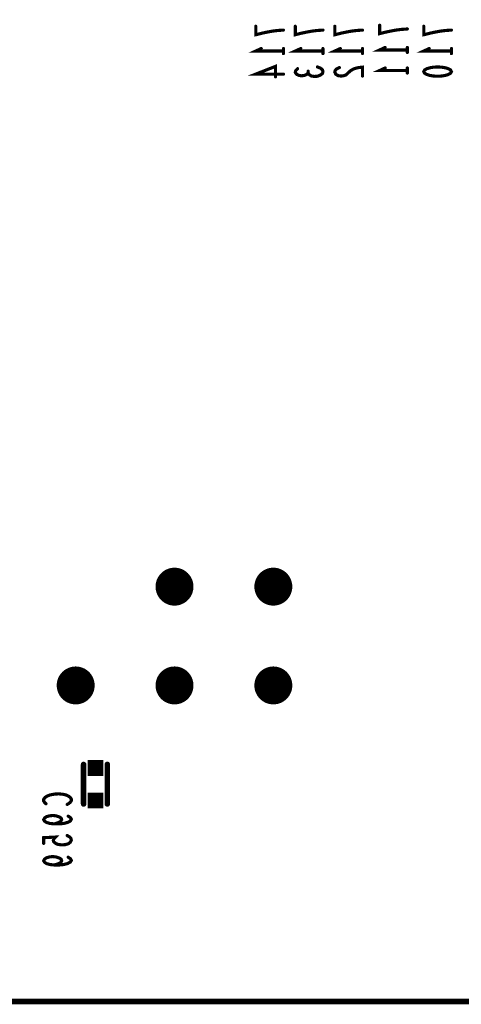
# Model space of a CAD drawing. Extents: x 0 to 8.86, y -3.29 to 6.3.
# Tile 16 of 129: x 3.73 to 4.29, y 0 to 1.24. Entities that reach past the tile are written whole.
import ezdxf

# ---------------------------------------------------------------- set-up
doc = ezdxf.new("R2010")
doc.units = 0
doc.layers.get('0').update_dxf_attribs({"color": 3, "linetype": 'CONTINUOUS'})

# ---------------------------------------------------------------- blocks, each defined once
blk = doc.blocks.new('PAD_S1')
at = {"const_width": 1}
blk.add_lwpolyline([(-0.5, 0), (0.5, 0)], dxfattribs=at)
blk = doc.blocks.new('PAD_R1')
at = {"const_width": 0.5}
blk.add_lwpolyline([(0.25, 0, 1), (-0.25, 0, 1)], format="xyb", close=True, dxfattribs=at)

msp = doc.modelspace()

# ---------------------------------------------------------------- linework, layer by layer
for points, const_width in [([(0, 0), (0, 6.29921), (8.85827, 6.29921), (8.85827, 0)], 0.007), ([(4.24026, 1.17674), (4.24142, 1.17887), (4.24434, 1.18047), (4.24784, 1.18154), (4.25251, 1.18234), (4.25776, 1.1826), (4.26301, 1.18234), (4.26767, 1.18154), (4.27117, 1.18047), (4.27409, 1.17887), (4.27526, 1.17674), (4.27409, 1.1746), (4.27117, 1.173), (4.26767, 1.17194), (4.26301, 1.17114), (4.25776, 1.17087), (4.25251, 1.17114), (4.24784, 1.17194), (4.24434, 1.173), (4.24142, 1.1746)], 0.004)]:
    msp.add_lwpolyline(points, close=True, dxfattribs=dict(const_width=const_width))
for points, const_width in [([(4.06276, 1.22927), (4.05517, 1.22874), (4.04876, 1.22794), (4.04292, 1.22687), (4.03651, 1.22554), (4.02776, 1.2234), (4.02776, 1.23407)], 0.004), ([(4.11275, 1.22927), (4.10517, 1.22874), (4.09875, 1.22794), (4.09292, 1.22687), (4.0865, 1.22554), (4.07775, 1.2234), (4.07775, 1.23407)], 0.004), ([(4.16276, 1.22927), (4.15517, 1.22874), (4.14876, 1.22794), (4.14292, 1.22687), (4.13651, 1.22554), (4.12776, 1.2234), (4.12776, 1.23407)], 0.004), ([(4.2195, 1.23066), (4.21192, 1.23013), (4.2055, 1.22933), (4.19967, 1.22826), (4.19325, 1.22693), (4.1845, 1.2248), (4.1845, 1.23546)], 0.004), ([(4.27526, 1.22927), (4.26767, 1.22874), (4.26126, 1.22794), (4.25542, 1.22687), (4.24901, 1.22554), (4.24026, 1.2234), (4.24026, 1.23407)], 0.004), ([(4.2195, 1.20413), (4.1845, 1.20413), (4.1915, 1.20733)], 0.004), ([(4.2195, 1.20733), (4.2195, 1.20093)], 0.004), ([(4.06276, 1.20274), (4.02776, 1.20274), (4.03476, 1.20594)], 0.004), ([(4.06276, 1.20594), (4.06276, 1.19954)], 0.004), ([(4.11275, 1.20274), (4.07775, 1.20274), (4.08475, 1.20594)], 0.004), ([(4.11275, 1.20594), (4.11275, 1.19954)], 0.004), ([(4.16276, 1.20274), (4.12776, 1.20274), (4.13476, 1.20594)], 0.004), ([(4.16276, 1.20594), (4.16276, 1.19954)], 0.004), ([(4.27526, 1.20274), (4.24026, 1.20274), (4.24726, 1.20594)], 0.004), ([(4.27526, 1.20594), (4.27526, 1.19954)], 0.004), ([(4.06276, 1.17354), (4.02776, 1.17354), (4.05284, 1.1834), (4.05284, 1.17007)], 0.004), ([(4.10575, 1.1826), (4.10984, 1.181), (4.11217, 1.17887), (4.11275, 1.17647), (4.11217, 1.17434), (4.10925, 1.1722), (4.10575, 1.17087), (4.10225, 1.1706), (4.09817, 1.17114), (4.09525, 1.173), (4.09409, 1.17487), (4.09409, 1.17727)], 0.004), ([(4.13359, 1.1818), (4.13009, 1.1802), (4.12834, 1.17834), (4.12776, 1.1762), (4.12892, 1.17354), (4.13184, 1.17167), (4.13534, 1.17114), (4.13884, 1.1714), (4.14176, 1.17247), (4.14759, 1.1778), (4.15167, 1.1802), (4.15751, 1.1818), (4.16276, 1.18234), (4.16276, 1.17114)], 0.004), ([(4.09409, 1.17487), (4.09234, 1.17327), (4.08942, 1.17194), (4.08592, 1.1714), (4.08242, 1.17194), (4.0795, 1.17327), (4.07775, 1.17567), (4.07834, 1.17807), (4.08067, 1.18047)], 0.004), ([(4.2195, 1.17813), (4.1845, 1.17813), (4.1915, 1.18133)], 0.004), ([(4.2195, 1.18133), (4.2195, 1.17493)], 0.004), ([(3.81, 0.25), (3.81, 0.3)], 0.007), ([(3.81, 0.25), (3.81, 0.3)], 0.007), ([(3.84, 0.25), (3.84, 0.3)], 0.007), ([(3.84, 0.25), (3.84, 0.3)], 0.007), ([(3.76242, 0.25026), (3.76067, 0.25186), (3.7595, 0.25373), (3.7595, 0.25586), (3.76125, 0.25826), (3.76417, 0.26013), (3.76767, 0.26146), (3.7735, 0.26253), (3.77875, 0.2628), (3.784, 0.26226), (3.7875, 0.26146), (3.791, 0.25986), (3.79333, 0.258), (3.7945, 0.25613), (3.7945, 0.25426), (3.79333, 0.2524), (3.79158, 0.2508), (3.78925, 0.24946)], 0.004), ([(3.79042, 0.23466), (3.79333, 0.2328), (3.7945, 0.23066), (3.79333, 0.22853), (3.78983, 0.22666), (3.78458, 0.22533), (3.77933, 0.2248), (3.77292, 0.2248), (3.76767, 0.22533), (3.763, 0.22666), (3.76067, 0.22826), (3.7595, 0.23013), (3.76067, 0.23226), (3.763, 0.23386), (3.7665, 0.23493), (3.77117, 0.23546), (3.77525, 0.23493), (3.77933, 0.2336), (3.78167, 0.232), (3.78225, 0.23013), (3.78108, 0.228), (3.77817, 0.2264), (3.77292, 0.2248)], 0.004), ([(3.78925, 0.21), (3.79217, 0.2084), (3.79392, 0.20653), (3.7945, 0.20413), (3.79333, 0.20173), (3.791, 0.19986), (3.78692, 0.19853), (3.78225, 0.19826), (3.77758, 0.1988), (3.77467, 0.20013), (3.77233, 0.202), (3.77175, 0.20386), (3.77233, 0.20573), (3.77467, 0.20813), (3.7595, 0.20733), (3.7595, 0.20013)], 0.004), ([(3.79042, 0.18266), (3.79333, 0.1808), (3.7945, 0.17866), (3.79333, 0.17653), (3.78983, 0.17466), (3.78458, 0.17333), (3.77933, 0.1728), (3.77292, 0.1728), (3.76767, 0.17333), (3.763, 0.17466), (3.76067, 0.17626), (3.7595, 0.17813), (3.76067, 0.18026), (3.763, 0.18186), (3.7665, 0.18293), (3.77117, 0.18346), (3.77525, 0.18293), (3.77933, 0.1816), (3.78167, 0.18), (3.78225, 0.17813), (3.78108, 0.176), (3.77817, 0.1744), (3.77292, 0.1728)], 0.004)]:
    msp.add_lwpolyline(points, dxfattribs=dict(const_width=const_width))

# ---------------------------------------------------------------- block references
for name, p, xscale, yscale in [('PAD_R1', (4.02776, 1.23407), 0.004, 0.004), ('PAD_R1', (4.07775, 1.23407), 0.004, 0.004), ('PAD_R1', (4.12776, 1.23407), 0.004, 0.004), ('PAD_R1', (4.1845, 1.23546), 0.004, 0.004), ('PAD_R1', (4.24026, 1.23407), 0.004, 0.004), ('PAD_R1', (4.06276, 1.22927), 0.004, 0.004), ('PAD_R1', (4.11275, 1.22927), 0.004, 0.004), ('PAD_R1', (4.16276, 1.22927), 0.004, 0.004), ('PAD_R1', (4.2195, 1.23066), 0.004, 0.004), ('PAD_R1', (4.27526, 1.22927), 0.004, 0.004), ('PAD_R1', (4.1915, 1.20733), 0.004, 0.004), ('PAD_R1', (4.2195, 1.20733), 0.004, 0.004), ('PAD_R1', (4.03476, 1.20594), 0.004, 0.004), ('PAD_R1', (4.06276, 1.20594), 0.004, 0.004), ('PAD_R1', (4.06276, 1.20274), 0.004, 0.004), ('PAD_R1', (4.06276, 1.19954), 0.004, 0.004), ('PAD_R1', (4.08475, 1.20594), 0.004, 0.004), ('PAD_R1', (4.11275, 1.20594), 0.004, 0.004), ('PAD_R1', (4.11275, 1.20274), 0.004, 0.004), ('PAD_R1', (4.11275, 1.19954), 0.004, 0.004), ('PAD_R1', (4.13476, 1.20594), 0.004, 0.004), ('PAD_R1', (4.16276, 1.20594), 0.004, 0.004), ('PAD_R1', (4.16276, 1.20274), 0.004, 0.004), ('PAD_R1', (4.16276, 1.19954), 0.004, 0.004), ('PAD_R1', (4.2195, 1.20413), 0.004, 0.004), ('PAD_R1', (4.2195, 1.20093), 0.004, 0.004), ('PAD_R1', (4.24726, 1.20594), 0.004, 0.004), ('PAD_R1', (4.27526, 1.20594), 0.004, 0.004), ('PAD_R1', (4.27526, 1.20274), 0.004, 0.004), ('PAD_R1', (4.27526, 1.19954), 0.004, 0.004), ('PAD_R1', (4.10575, 1.1826), 0.004, 0.004), ('PAD_R1', (4.13359, 1.1818), 0.004, 0.004), ('PAD_R1', (4.05284, 1.17007), 0.004, 0.004), ('PAD_R1', (4.06276, 1.17354), 0.004, 0.004), ('PAD_R1', (4.08067, 1.18047), 0.004, 0.004), ('PAD_R1', (4.09409, 1.17727), 0.004, 0.004), ('PAD_R1', (4.09409, 1.17487), 0.004, 0.004), ('PAD_R1', (4.16276, 1.17114), 0.004, 0.004), ('PAD_R1', (4.1915, 1.18133), 0.004, 0.004), ('PAD_R1', (4.2195, 1.18133), 0.004, 0.004), ('PAD_R1', (4.2195, 1.17813), 0.004, 0.004), ('PAD_R1', (4.2195, 1.17493), 0.004, 0.004), ('PAD_R1', (3.925, 0.525), 0.048, 0.048), ('PAD_R1', (4.05, 0.525), 0.048, 0.048), ('PAD_R1', (3.8, 0.4), 0.048, 0.048), ('PAD_R1', (3.925, 0.4), 0.048, 0.048), ('PAD_R1', (4.05, 0.4), 0.048, 0.048), ('PAD_S1', (3.825, 0.2955), 0.02, 0.02), ('PAD_R1', (3.81, 0.3), 0.007, 0.007), ('PAD_R1', (3.81, 0.3), 0.007, 0.007), ('PAD_R1', (3.84, 0.3), 0.007, 0.007), ('PAD_R1', (3.84, 0.3), 0.007, 0.007), ('PAD_S1', (3.825, 0.2545), 0.02, 0.02), ('PAD_R1', (3.76242, 0.25026), 0.004, 0.004), ('PAD_R1', (3.78925, 0.24946), 0.004, 0.004), ('PAD_R1', (3.81, 0.25), 0.007, 0.007), ('PAD_R1', (3.81, 0.25), 0.007, 0.007), ('PAD_R1', (3.84, 0.25), 0.007, 0.007), ('PAD_R1', (3.84, 0.25), 0.007, 0.007), ('PAD_R1', (3.77292, 0.2248), 0.004, 0.004), ('PAD_R1', (3.79042, 0.23466), 0.004, 0.004), ('PAD_R1', (3.78925, 0.21), 0.004, 0.004), ('PAD_R1', (3.7595, 0.20013), 0.004, 0.004), ('PAD_R1', (3.77292, 0.1728), 0.004, 0.004), ('PAD_R1', (3.79042, 0.18266), 0.004, 0.004)]:
    msp.add_blockref(name, p, dxfattribs=dict(xscale=xscale, yscale=yscale))

doc.saveas('drawing.dxf')
